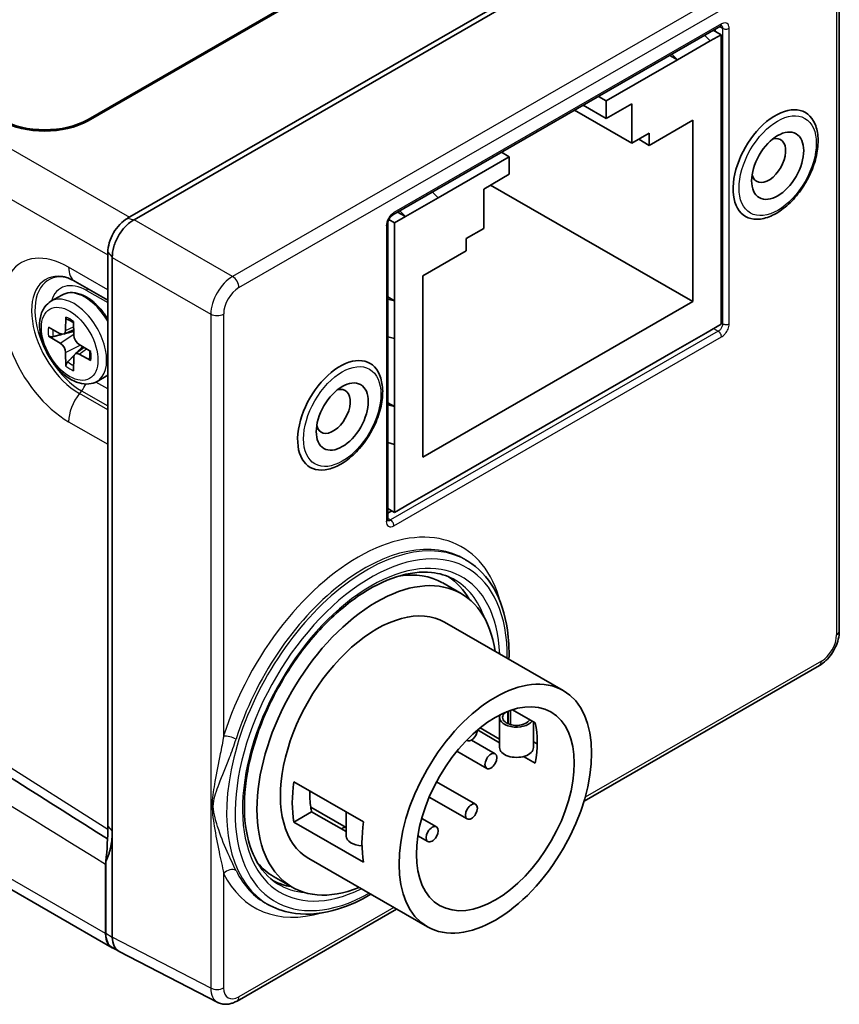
# Model space of a CAD drawing. Header units: millimetres. Extents: x 0 to 210, y 0 to 149.
# Tile 18 of 26: x 143 to 156, y 111 to 127. Entities that reach past the tile are written whole.
import ezdxf

# ---------------------------------------------------------------- set-up
doc = ezdxf.new("R2010")
doc.units = ezdxf.units.MM
doc.header["$LTSCALE"] = 0.5
doc.layers.add('Sichtbar (ISO)', color=7, linetype='Continuous', lineweight=35)
doc.layers.add('Sichtbar schmal (ISO)', color=7, linetype='Continuous', lineweight=25)

msp = doc.modelspace()

# ---------------------------------------------------------------- linework, layer by layer
at = {"layer": 'Sichtbar (ISO)'}
for p, q in [((151.223, 129.221), (143.798, 124.945)), ((151.223, 129.2), (143.798, 124.925)), ((144.435, 123.34), (153.981, 128.837)), ((154.084, 128.812), (144.543, 123.318)), ((155.996, 116.64), (155.996, 127.58)), ((148.748, 123.398), (154.069, 126.462)), ((153.808, 126.312), (153.899, 126.219)), ((153.899, 126.219), (154.076, 126.321)), ((153.95, 126.394), (154.076, 126.321)), ((153.98, 126.411), (153.98, 126.376)), ((154.076, 126.321), (154.076, 125.054)), ((153.368, 125.914), (153.899, 126.219)), ((153.368, 125.914), (153.243, 125.986)), ((153.368, 125.914), (153.277, 126.006)), ((152.211, 125.247), (153.368, 125.914)), ((152.085, 125.32), (152.211, 125.247)), ((152.211, 124.961), (151.836, 125.177)), ((152.211, 125.247), (152.211, 124.961)), ((152.211, 124.961), (152.626, 125.2)), ((152.626, 125.2), (152.626, 124.559)), ((151.695, 125.095), (152.626, 124.559)), ((154.076, 125.054), (154.076, 124.441)), ((152.909, 124.525), (153.616, 124.932)), ((153.616, 124.932), (153.616, 121.989)), ((152.626, 124.559), (152.909, 124.721)), ((152.909, 124.721), (152.909, 124.525)), ((152.909, 124.525), (152.738, 124.623)), ((150.637, 124.341), (150.512, 124.414)), ((154.076, 124.441), (154.076, 123.337)), ((149.479, 123.674), (150.637, 124.341)), ((150.637, 124.055), (150.637, 124.341)), ((150.222, 123.816), (150.637, 124.055)), ((153.616, 121.989), (150.333, 123.88)), ((149.479, 123.674), (149.388, 123.767)), ((150.222, 123.174), (150.222, 123.816)), ((148.949, 123.369), (149.479, 123.674)), ((148.949, 123.369), (148.823, 123.441)), ((148.858, 123.461), (148.949, 123.369)), ((148.662, 118.453), (148.662, 123.249)), ((148.681, 123.32), (148.772, 123.267)), ((148.772, 123.267), (148.949, 123.369)), ((148.772, 122), (148.772, 123.267)), ((154.076, 123.337), (154.076, 122.724)), ((149.939, 123.011), (150.222, 123.174)), ((149.939, 122.815), (149.939, 123.011)), ((144.116, 122.745), (144.116, 122.789)), ((149.232, 122.408), (149.939, 122.815)), ((144.116, 122.18), (144.116, 122.745)), ((144.19, 122.706), (144.19, 113.393)), ((154.076, 122.724), (154.076, 121.62)), ((143.584, 122.317), (144.116, 122.01)), ((149.232, 119.465), (149.232, 122.408)), ((144.116, 119.672), (144.116, 122.18)), ((143.194, 121.993), (143.371, 122.095)), ((148.662, 122.064), (148.772, 122)), ((148.772, 122), (148.662, 122.029)), ((148.772, 121.387), (148.772, 122)), ((153.616, 121.989), (149.232, 119.465)), ((143.435, 121.738), (143.431, 121.518)), ((143.564, 121.441), (143.561, 121.665)), ((143.345, 121.467), (143.152, 121.574)), ((143.401, 121.46), (143.563, 121.531)), ((154.076, 121.62), (153.828, 121.478)), ((143.152, 121.428), (143.345, 121.314)), ((148.662, 121.416), (148.772, 121.387)), ((148.772, 120.283), (148.772, 121.387)), ((153.828, 121.478), (153.298, 121.172)), ((143.431, 121.163), (143.435, 120.939)), ((143.586, 121.14), (143.729, 121.244)), ((143.843, 121.176), (143.651, 121.291)), ((153.298, 121.172), (149.55, 119.014)), ((143.561, 120.867), (143.564, 121.087)), ((143.651, 121.137), (143.843, 121.031)), ((143.943, 120.693), (144.116, 120.793)), ((148.662, 120.347), (148.772, 120.283)), ((148.662, 120.312), (148.772, 120.283)), ((148.772, 119.67), (148.772, 120.283)), ((144.116, 113.472), (144.116, 119.672)), ((148.772, 119.67), (148.662, 119.699)), ((148.772, 118.566), (148.772, 119.67)), ((149.55, 119.014), (149.02, 118.709)), ((131.848, 118.604), (144.185, 111.499)), ((148.662, 118.63), (148.772, 118.566)), ((149.02, 118.709), (148.772, 118.566)), ((148.728, 118.592), (148.662, 118.554)), ((149.965, 117.773), (149.925, 117.798)), ((149.555, 117.421), (149.855, 117.248)), ((149.587, 116.783), (151.514, 115.673)), ((151.85, 113.88), (155.674, 116.081)), ((150.614, 115.336), (150.614, 115.136)), ((150.62, 115.339), (150.62, 115.134)), ((150.657, 115.352), (150.657, 115.121)), ((150.688, 115.362), (151.059, 115.149)), ((150.479, 114.747), (150.479, 115.238)), ((151.029, 114.747), (151.029, 115.165)), ((150.479, 114.828), (150.122, 115.034)), ((150.163, 115.067), (150.479, 114.885)), ((149.945, 114.868), (149.952, 114.864)), ((150.021, 114.871), (150.408, 114.648)), ((151.029, 114.844), (151.09, 114.809)), ((149.785, 114.69), (150.27, 114.41)), ((151.059, 114.495), (150.87, 114.603)), ((147.139, 114.194), (148.27, 113.543)), ((149.455, 114.194), (150.089, 113.828)), ((149.335, 113.945), (149.952, 113.59)), ((147.427, 113.706), (147.139, 113.54)), ((147.413, 113.78), (147.987, 113.45)), ((147.427, 113.706), (147.987, 113.384)), ((147.987, 113.706), (147.987, 113.312)), ((148.27, 112.889), (147.139, 113.54)), ((149.214, 113.599), (149.453, 113.461)), ((144.19, 113.393), (144.19, 111.672)), ((149.152, 113.317), (149.316, 113.223)), ((144.081, 111.728), (144.081, 112.856)), ((144.084, 112.891), (144.084, 112.897)), ((144.084, 111.733), (144.084, 112.891)), ((147.379, 112.948), (149.306, 111.838)), ((146.81, 112.655), (147.111, 112.482)), ((146.215, 110.634), (148.805, 112.126)), ((146.747, 112.185), (146.706, 112.207)), ((144.188, 111.504), (144.296, 111.441)), ((144.303, 111.438), (145.901, 110.611))]:
    msp.add_line(p, q, dxfattribs=at)
for centre, major_axis, ratio, start_param, end_param in [((154.959, 124.214), (-0.486, -0.844), 0.578093, 2.720194, 6.704584), ((143.091, 125.353), (-1, 0), 0.575862, 0.785398, 2.356194), ((143.091, 125.332), (-1, 0), 0.575862, 0.785398, 2.356194), ((154.849, 124.278), (0.195, 0.339), 0.578093, 2.590517, 6.834261), ((144.435, 122.972), (0.224, 0.39), 0.578093, 0.783464, 2.354261), ((143.455, 123.536), (1.144, -0.152), 0.224424, 5.990858, 5.998849), ((143.455, 123.536), (0.705, -0.912), 0.226144, 0.28439, 0.29238), ((143.343, 121.571), (0.062, -0.108), 0.578093, 5.517174, 7.053064), ((143.653, 121.392), (-0.062, 0.108), 0.578093, 0.804785, 2.340675), ((143.343, 121.213), (0.062, -0.108), 0.578093, 0.804785, 2.340675), ((143.653, 121.034), (-0.062, 0.108), 0.578093, 5.517174, 7.053064), ((147.888, 120.142), (-0.486, -0.844), 0.578093, 2.720194, 6.704584), ((147.778, 120.206), (0.195, 0.339), 0.578093, 2.590517, 6.834261), ((148.483, 114.865), (-1.372, -2.383), 0.578093, 2.505706, 6.919072), ((148.182, 115.038), (1.372, 2.383), 0.578093, 0, 0.435718), ((148.182, 115.079), (1.422, 2.47), 0.578093, 5.958187, 6.250672), ((148.483, 114.865), (1.104, 1.917), 0.578093, 0, 3.141593), ((150.754, 115.238), (0.275, 0), 0.575862, 2.867605, 5.8923), ((150.754, 115.238), (-0.225, 0), 0.575862, 5.521302, 9.128412), ((150.754, 115.238), (-0.225, 0), 0.575862, 5.008755, 5.039486), ((149.809, 114.102), (-0.904, -1.571), 0.578093, 2.131739, 2.576782), ((150.021, 114.983), (-0.069, -0.119), 0.578093, 6.174705, 8.55937), ((150.754, 114.747), (-0.275, 0), 0.575862, 0, 3.141593), ((148.677, 114.753), (1.104, 1.917), 0.578093, 2.17247, 2.536051), ((148.677, 114.753), (-0.904, -1.571), 0.578093, 5.475176, 5.662136), ((148.677, 114.753), (-0.904, -1.571), 0.578093, 5.662136, 5.718375), ((149.809, 114.102), (-1.104, -1.917), 0.578093, 5.314063, 5.677644), ((140.546, 111.416), (2.52, 4.376), 0.578093, 5.36067, 5.495853), ((148.182, 115.038), (-0.904, -1.571), 0.578093, 0.56481, 0.621049), ((148.262, 113.312), (-0.275, 0), 0.575862, 0, 1.508421), ((148.182, 115.038), (-1.372, -2.383), 0.578093, 6.069424, 6.283185), ((148.182, 115.079), (-1.422, -2.47), 0.578093, 0.032513, 0.213281), ((144.437, 111.937), (-0.25, -0.433), 0.578093, 5.495853, 6.283185), ((144.435, 111.932), (-0.25, -0.433), 0.578093, 5.495853, 6.432368), ((158.045, 104.101), (-13.854, 7.576), 0.022715, 0.012421, 0.012764), ((144.539, 111.878), (0.24, 0.439), 0.577866, 2.341498, 3.154698)]:
    msp.add_ellipse(centre, major_axis=major_axis, ratio=ratio, start_param=start_param, end_param=end_param, dxfattribs=at)
for centre, major_axis in [((154.995, 124.194), (0.298, 0.518)), ((147.924, 120.122), (0.298, 0.518)), ((150.41, 113.756), (1.104, 1.917)), ((150.41, 113.756), (0.904, 1.571)), ((150.339, 114.529), (0.069, 0.119)), ((150.021, 113.709), (0.069, 0.119)), ((149.384, 113.342), (0.069, 0.119))]:
    msp.add_ellipse(centre, major_axis=major_axis, ratio=0.578093, dxfattribs=at)
for points, knots in [([(154.087, 126.469), (154.087, 126.469), (154.086, 126.469), (154.083, 126.468), (154.081, 126.468), (154.076, 126.466), (154.072, 126.464), (154.069, 126.462)], [0.3076223, 0.3076223, 0.3076223, 0.3076223, 0.4649279, 0.4649279, 0.6250869, 0.6250869, 0.7852459, 0.7852459, 0.7852459, 0.7852459]), ([(154.716, 123.329), (154.79, 123.34), (154.866, 123.365), (155.019, 123.445), (155.097, 123.501), (155.243, 123.635), (155.311, 123.713), (155.433, 123.884), (155.485, 123.976), (155.571, 124.167), (155.604, 124.265), (155.646, 124.457), (155.655, 124.552), (155.646, 124.723), (155.631, 124.8), (155.602, 124.869)], [4.350323, 4.350323, 4.350323, 4.350323, 4.664178, 4.664178, 5.00025, 5.00025, 5.336434, 5.336434, 5.670205, 5.670205, 6.004005, 6.004005, 6.340231, 6.340231, 6.649119, 6.649119, 6.649119, 6.649119]), ([(148.748, 123.398), (148.743, 123.395), (148.737, 123.391), (148.725, 123.381), (148.718, 123.374), (148.705, 123.359), (148.698, 123.35), (148.686, 123.331), (148.681, 123.321), (148.672, 123.301), (148.669, 123.291), (148.664, 123.272), (148.662, 123.264), (148.662, 123.254), (148.662, 123.251), (148.662, 123.249)], [-0.785246, -0.785246, -0.785246, -0.785246, -0.562534, -0.562534, -0.323008, -0.323008, -0.0698, -0.0698, 0.1901, 0.1901, 0.44798, 0.44798, 0.695062, 0.695062, 0.785246, 0.785246, 0.785246, 0.785246]), ([(144.541, 123.317), (144.496, 123.291), (144.448, 123.255), (144.361, 123.164), (144.321, 123.11), (144.259, 123.003), (144.232, 122.942), (144.197, 122.821), (144.189, 122.761), (144.19, 122.709)], [-0.149078, -0.149078, -0.149078, -0.149078, -0.1118085, -0.1118085, -0.074539, -0.074539, -0.0372695, -0.0372695, 0, 0, 0, 0]), ([(143.381, 122.395), (143.39, 122.393), (143.4, 122.392), (143.422, 122.386), (143.434, 122.383), (143.46, 122.375), (143.474, 122.37), (143.503, 122.358), (143.518, 122.351), (143.55, 122.335), (143.567, 122.327), (143.584, 122.317)], [5.9211193, 5.9211193, 5.9211193, 5.9211193, 5.9935325, 5.9935325, 6.0659457, 6.0659457, 6.1383589, 6.1383589, 6.2107721, 6.2107721, 6.2831853, 6.2831853, 6.2831853, 6.2831853]), ([(143.371, 122.095), (143.411, 122.118), (143.457, 122.131), (143.557, 122.137), (143.611, 122.128), (143.723, 122.089), (143.782, 122.057), (143.897, 121.974), (143.952, 121.922), (144.044, 121.816), (144.082, 121.764), (144.116, 121.71)], [5.499721, 5.499721, 5.499721, 5.499721, 5.78345, 5.78345, 6.086683, 6.086683, 6.413901, 6.413901, 6.745156, 6.745156, 7.009727, 7.009727, 7.009727, 7.009727]), ([(143.943, 120.693), (143.902, 120.67), (143.856, 120.656), (143.757, 120.646), (143.704, 120.652), (143.592, 120.685), (143.532, 120.714), (143.415, 120.793), (143.357, 120.843), (143.253, 120.959), (143.205, 121.023), (143.123, 121.161), (143.089, 121.234), (143.038, 121.381), (143.021, 121.456), (143.006, 121.601), (143.008, 121.671), (143.035, 121.799), (143.059, 121.857), (143.122, 121.941), (143.156, 121.971), (143.194, 121.993)], [2.358128, 2.358128, 2.358128, 2.358128, 2.615403, 2.615403, 2.897265, 2.897265, 3.224175, 3.224175, 3.567003, 3.567003, 3.907164, 3.907164, 4.245294, 4.245294, 4.585002, 4.585002, 4.927854, 4.927854, 5.258243, 5.258243, 5.499721, 5.499721, 5.499721, 5.499721]), ([(143.456, 121.7), (143.454, 121.701), (143.453, 121.702), (143.446, 121.705), (143.441, 121.711), (143.436, 121.722), (143.435, 121.73), (143.435, 121.738)], [0.05419747, 0.05419747, 0.05419747, 0.05419747, 0.05595717, 0.05595717, 0.06156138, 0.06156138, 0.06725817, 0.06725817, 0.06725817, 0.06725817]), ([(143.456, 121.7), (143.463, 121.698), (143.471, 121.695), (143.486, 121.688), (143.493, 121.685), (143.509, 121.676), (143.517, 121.672), (143.533, 121.662), (143.541, 121.657), (143.553, 121.648), (143.557, 121.645), (143.561, 121.642)], [6.0812403, 6.0812403, 6.0812403, 6.0812403, 6.1614048, 6.1614048, 6.2415693, 6.2415693, 6.3217338, 6.3217338, 6.4018983, 6.4018983, 6.4429324, 6.4429324, 6.4429324, 6.4429324]), ([(143.23, 121.42), (143.222, 121.418), (143.214, 121.417), (143.197, 121.416), (143.186, 121.417), (143.169, 121.421), (143.159, 121.424), (143.152, 121.428)], [0.05146374, 0.05146374, 0.05146374, 0.05146374, 0.05595717, 0.05595717, 0.06156138, 0.06156138, 0.06725817, 0.06725817, 0.06725817, 0.06725817]), ([(143.823, 121.188), (143.824, 121.183), (143.824, 121.178), (143.826, 121.163), (143.826, 121.154), (143.827, 121.135), (143.827, 121.126), (143.826, 121.108), (143.826, 121.1), (143.824, 121.083), (143.823, 121.075), (143.821, 121.068)], [1.4107536, 1.4107536, 1.4107536, 1.4107536, 1.4520953, 1.4520953, 1.5322487, 1.5322487, 1.6124021, 1.6124021, 1.6925555, 1.6925555, 1.7727088, 1.7727088, 1.7727088, 1.7727088]), ([(143.435, 120.939), (143.435, 120.947), (143.436, 120.957), (143.441, 120.974), (143.446, 120.984), (143.455, 120.999), (143.46, 121.005), (143.466, 121.011)], [0.02255835, 0.02255835, 0.02255835, 0.02255835, 0.02825515, 0.02825515, 0.03385935, 0.03385935, 0.03835278, 0.03835278, 0.03835278, 0.03835278]), ([(143.843, 121.031), (143.836, 121.034), (143.83, 121.04), (143.823, 121.05), (143.821, 121.057), (143.821, 121.064), (143.821, 121.066), (143.821, 121.068)], [0.02255835, 0.02255835, 0.02255835, 0.02255835, 0.02825515, 0.02825515, 0.03385935, 0.03385935, 0.03557914, 0.03557914, 0.03557914, 0.03557914]), ([(147.644, 119.257), (147.719, 119.268), (147.795, 119.293), (147.948, 119.373), (148.026, 119.429), (148.172, 119.563), (148.24, 119.641), (148.361, 119.812), (148.414, 119.905), (148.5, 120.095), (148.533, 120.193), (148.575, 120.385), (148.584, 120.48), (148.575, 120.651), (148.559, 120.728), (148.531, 120.797)], [4.350323, 4.350323, 4.350323, 4.350323, 4.664178, 4.664178, 5.00025, 5.00025, 5.336434, 5.336434, 5.670205, 5.670205, 6.004005, 6.004005, 6.340231, 6.340231, 6.649119, 6.649119, 6.649119, 6.649119]), ([(148.662, 118.453), (148.662, 118.448), (148.662, 118.445), (148.663, 118.439), (148.663, 118.437), (148.664, 118.434), (148.665, 118.433), (148.665, 118.433)], [-0.7852459, -0.7852459, -0.7852459, -0.7852459, -0.6243139, -0.6243139, -0.4633819, -0.4633819, -0.3037573, -0.3037573, -0.3037573, -0.3037573]), ([(149.965, 117.773), (150.134, 117.668), (150.276, 117.519), (150.495, 117.142), (150.57, 116.913), (150.628, 116.507), (150.637, 116.347), (150.632, 116.181)], [5.5144065, 5.5144065, 5.5144065, 5.5144065, 5.816136, 5.816136, 6.1304354, 6.1304354, 6.3167666, 6.3167666, 6.3167666, 6.3167666]), ([(146.874, 112.538), (146.725, 112.631), (146.6, 112.769), (146.423, 113.121), (146.366, 113.33), (146.323, 113.794), (146.335, 114.048), (146.425, 114.582), (146.503, 114.861), (146.719, 115.415), (146.858, 115.69), (147.179, 116.207), (147.363, 116.449), (147.757, 116.874), (147.967, 117.058), (148.389, 117.349), (148.602, 117.456), (149.008, 117.586), (149.202, 117.609), (149.502, 117.577), (149.619, 117.542), (149.724, 117.486)], [2.372814, 2.372814, 2.372814, 2.372814, 2.71713, 2.71713, 3.040082, 3.040082, 3.354422, 3.354422, 3.668975, 3.668975, 3.98449, 3.98449, 4.300266, 4.300266, 4.615476, 4.615476, 4.929664, 4.929664, 5.245346, 5.245346, 5.4773, 5.4773, 5.4773, 5.4773]), ([(155.996, 116.64), (155.996, 116.596), (155.99, 116.553), (155.969, 116.466), (155.954, 116.423), (155.916, 116.34), (155.893, 116.301), (155.841, 116.226), (155.811, 116.192), (155.746, 116.13), (155.711, 116.103), (155.674, 116.081)], [-0.785056, -0.785056, -0.785056, -0.785056, -0.471033, -0.471033, -0.157011, -0.157011, 0.157011, 0.157011, 0.471033, 0.471033, 0.785056, 0.785056, 0.785056, 0.785056]), ([(148.39, 112.366), (148.214, 112.263), (148.037, 112.183), (147.62, 112.053), (147.382, 112.027), (147.014, 112.074), (146.874, 112.118), (146.747, 112.185)], [7.8469645, 7.8469645, 7.8469645, 7.8469645, 8.0775888, 8.0775888, 8.4007435, 8.4007435, 8.618893, 8.618893, 8.618893, 8.618893]), ([(146.215, 110.634), (146.197, 110.624), (146.178, 110.615), (146.139, 110.599), (146.118, 110.593), (146.077, 110.584), (146.055, 110.581), (146.011, 110.581), (145.988, 110.583), (145.944, 110.593), (145.922, 110.601), (145.901, 110.611)], [-0.7850555, -0.7850555, -0.7850555, -0.7850555, -0.6336731, -0.6336731, -0.4822907, -0.4822907, -0.3309083, -0.3309083, -0.1795259, -0.1795259, -0.0281435, -0.0281435, -0.0281435, -0.0281435])]:
    msp.add_open_spline(points, degree=3, knots=knots, dxfattribs=at)
for points, weights in [([(143.42, 121.469), (143.5, 121.489), (143.563, 121.505)], [1.03798604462, 1.04504029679, 1.03898130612]), ([(143.23, 121.42), (143.309, 121.44), (143.375, 121.457)], [1.00901411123, 1.02491963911, 1.03310436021]), ([(143.707, 121.257), (143.663, 121.212), (143.608, 121.156)], [1.03889042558, 1.04485033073, 1.03852130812]), ([(143.569, 121.116), (143.522, 121.068), (143.466, 121.011)], [1.03286765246, 1.02469118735, 1.00901411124]), ([(144.084, 112.897), (144.19, 113.116), (144.19, 113.393)], [1, 1.00229920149, 1])]:
    msp.add_rational_spline(points, weights, degree=2, dxfattribs=at)
for points in [[(144.112, 113.265), (140.186, 115.751), (136.266, 118.225), (132.345, 120.697)], [(144.081, 112.856), (144.081, 112.867), (144.082, 112.879), (144.084, 112.891)]]:
    msp.add_open_spline(points, degree=3, dxfattribs=at)
at = {"layer": 'Sichtbar schmal (ISO)'}
for p, q in [((132.239, 130.401), (144.467, 123.359)), ((131.901, 129.779), (144.116, 122.745)), ((155.602, 127.844), (146.143, 122.397)), ((146.246, 122.215), (155.705, 127.662)), ((155.952, 127.518), (155.952, 116.579)), ((154.084, 126.497), (148.763, 123.432)), ((154.055, 126.454), (154.101, 126.425)), ((154.101, 126.425), (154.101, 121.629)), ((154.208, 121.629), (154.208, 126.425)), ((143.798, 124.925), (143.798, 124.945)), ((144.435, 123.34), (144.541, 123.317)), ((146.143, 122.397), (144.543, 123.318)), ((148.64, 123.218), (148.64, 118.422)), ((144.116, 122.789), (144.19, 122.709)), ((144.19, 122.706), (145.789, 121.785)), ((144.116, 122.18), (143.48, 122.546)), ((143.781, 122.165), (144.116, 121.971)), ((145.789, 121.785), (145.789, 110.845)), ((145.999, 114.937), (145.999, 121.786)), ((154.101, 121.629), (154.076, 121.644)), ((143.431, 121.518), (143.562, 121.581)), ((154.03, 121.507), (148.709, 118.443)), ((153.954, 121.551), (154.03, 121.507)), ((143.345, 121.314), (143.564, 121.462)), ((148.763, 118.35), (154.084, 121.414)), ((143.431, 121.163), (143.67, 121.279)), ((143.651, 121.137), (143.771, 121.219)), ((132.237, 120.93), (144.116, 113.426)), ((144.116, 120.572), (143.924, 120.683)), ((143.692, 120.538), (143.657, 120.494)), ((143.692, 120.538), (144.116, 120.294)), ((144.116, 120.229), (143.657, 120.494)), ((143.48, 120.038), (144.116, 119.672)), ((144.081, 111.728), (131.742, 118.834)), ((148.709, 118.443), (148.662, 118.468)), ((155.705, 116.15), (151.868, 113.941)), ((144.116, 113.472), (144.19, 113.393)), ((145.999, 110.847), (145.999, 112.707)), ((148.761, 112.152), (146.246, 110.703)), ((144.084, 111.733), (144.19, 111.672)), ((145.789, 110.845), (144.19, 111.672))]:
    msp.add_line(p, q, dxfattribs=at)
for centre, major_axis, ratio, start_param, end_param in [((154.031, 126.527), (0.0374, -0.065), 0.578093, 0, 0.787332), ((154.155, 126.455), (0.075, 0), 0.575862, 3.909538, 5.497787), ((148.763, 123.289), (-0.087, -0.152), 0.578269, 3.925208, 5.4957), ((148.71, 123.463), (0.0374, -0.065), 0.578093, 0, 0.787332), ((148.587, 123.249), (0.075, 0), 0.575862, 5.497787, 6.283185), ((143.48, 121.292), (-0.766, 1.329), 0.578093, 5.499721, 8.641314), ((143.657, 121.394), (-0.549, 0.954), 0.578093, 5.861787, 8.641314), ((143.834, 122.75), (-0.25, -0.433), 0.578093, 5.495853, 6.283185), ((143.692, 121.414), (-0.535, 0.929), 0.578093, 5.896317, 8.641314), ((143.781, 121.465), (-0.427, 0.742), 0.578093, 5.499721, 6.78541), ((146.14, 121.99), (-0.25, -0.433), 0.569193, 3.925413, 5.495525), ((146.14, 122.276), (-0.075, 0.13), 0.578093, 3.928925, 5.473541), ((143.745, 121.445), (-0.374, 0.65), 0.578093, 4.724323, 6.283185), ((143.604, 122.063), (0.125, 0.217), 0.578093, 5.495853, 5.709549), ((146.246, 121.929), (0.175, 0.303), 0.578489, 0.783804, 2.353916), ((143.568, 121.343), (0.374, -0.65), 0.578093, 0, 3.141593), ((143.498, 121.302), (-0.248, 0.43), 0.578093, 5.319107, 5.680335), ((145.892, 121.848), (-0.15, 0), 0.575862, 0.811578, 2.356194), ((143.498, 121.302), (0.248, -0.43), 0.578093, 3.748311, 4.109538), ((143.527, 121.319), (-0.214, 0.372), 0.578093, 0.671527, 0.990746), ((154.031, 121.445), (-0.0374, 0.065), 0.578093, 3.928925, 5.517174), ((154.155, 121.659), (0.075, 0), 0.575862, 3.909538, 5.497787), ((143.498, 121.302), (-0.248, 0.43), 0.578093, 3.748311, 4.109538), ((143.527, 121.319), (-0.214, 0.372), 0.578093, 2.154714, 2.47355), ((143.498, 121.302), (0.248, -0.43), 0.578093, 5.319107, 5.680335), ((143.604, 120.664), (-0.125, -0.217), 0.578093, 1.307063, 1.830205), ((143.834, 120.242), (-0.25, -0.433), 0.578093, 4.448656, 5.495853), ((148.587, 118.453), (0.075, 0), 0.575862, 5.497787, 6.283185), ((148.71, 118.524), (-0.0519, -0.0856), 0.577485, 0.102017, 0.796392), ((148.71, 118.381), (-0.0374, 0.065), 0.578093, 3.928925, 5.517174), ((148.182, 115.079), (1.685, 2.926), 0.578093, 5.750523, 8.221614), ((148.763, 118.493), (-0.087, -0.152), 0.577917, 5.496007, 7.066499), ((148.326, 114.997), (1.609, 2.794), 0.578093, 6.264632, 9.443331), ((148.394, 114.957), (-1.559, -2.708), 0.578093, 2.341618, 7.051046), ((148.286, 115.02), (1.61, 2.796), 0.578093, 6.264632, 8.221614), ((148.394, 114.957), (1.475, 2.561), 0.578093, 5.54053, 10.131262), ((148.326, 114.997), (1.425, 2.474), 0.578093, 5.818131, 6.301738), ((155.705, 116.437), (-0.175, -0.303), 0.578489, 0.783804, 2.353916), ((155.846, 116.64), (0.15, 0), 0.575862, 5.497787, 6.283185), ((155.599, 116.211), (0.075, -0.13), 0.578093, 0, 0.787332), ((146.105, 114.875), (0.143, -0.045), 0.293265, 0.947612, 2.492228), ((146.105, 112.645), (-0.135, -0.066), 0.760309, 3.641282, 5.185898), ((148.182, 115.079), (-1.685, -2.926), 0.578093, 5.911686, 6.815848), ((148.286, 115.02), (-1.61, -2.796), 0.578093, 5.911686, 6.301738), ((148.326, 114.997), (-1.425, -2.474), 0.578093, 6.264632, 6.546033), ((145.892, 110.908), (-0.15, 0), 0.575862, 0.811578, 2.356194), ((146.14, 111.051), (-0.244, -0.437), 0.577846, 5.48834, 6.301539), ((146.246, 110.99), (-0.175, -0.304), 0.577697, 5.496199, 7.06631), ((146.14, 110.764), (0.075, -0.13), 0.578093, 0, 0.787332)]:
    msp.add_ellipse(centre, major_axis=major_axis, ratio=ratio, start_param=start_param, end_param=end_param, dxfattribs=at)
for centre, major_axis in [((154.995, 124.194), (0.443, 0.769)), ((143.498, 121.302), (0.324, -0.563)), ((147.924, 120.122), (0.443, 0.769))]:
    msp.add_ellipse(centre, major_axis=major_axis, ratio=0.578093, dxfattribs=at)
for points, knots in [([(154.208, 126.425), (154.208, 126.436), (154.207, 126.447), (154.198, 126.483), (154.183, 126.502), (154.148, 126.514), (154.133, 126.515), (154.106, 126.507), (154.095, 126.503), (154.084, 126.497)], [-0.785246, -0.785246, -0.785246, -0.785246, -0.549857, -0.549857, 0.11252, 0.11252, 0.526505, 0.526505, 0.785246, 0.785246, 0.785246, 0.785246]), ([(154.084, 126.469), (154.091, 126.463), (154.096, 126.454), (154.1, 126.438), (154.101, 126.432), (154.101, 126.425)], [0.0870133, 0.0870133, 0.0870133, 0.0870133, 0.549857, 0.549857, 0.7852459, 0.7852459, 0.7852459, 0.7852459]), ([(154.101, 121.629), (154.101, 121.614), (154.097, 121.597), (154.084, 121.565), (154.075, 121.55), (154.058, 121.529), (154.051, 121.522), (154.04, 121.513), (154.035, 121.509), (154.03, 121.507)], [-0.785246, -0.785246, -0.785246, -0.785246, -0.227721, -0.227721, 0.274836, 0.274836, 0.588934, 0.588934, 0.785246, 0.785246, 0.785246, 0.785246]), ([(154.084, 121.414), (154.092, 121.419), (154.101, 121.425), (154.121, 121.441), (154.134, 121.454), (154.163, 121.49), (154.178, 121.515), (154.202, 121.572), (154.208, 121.602), (154.208, 121.629)], [-0.785246, -0.785246, -0.785246, -0.785246, -0.588934, -0.588934, -0.274836, -0.274836, 0.227721, 0.227721, 0.785246, 0.785246, 0.785246, 0.785246]), ([(145.999, 114.937), (145.982, 114.838), (145.963, 114.741), (145.913, 114.492), (145.883, 114.343), (145.836, 114.081), (145.815, 113.969), (145.806, 113.725), (145.826, 113.595), (145.868, 113.329), (145.895, 113.189), (145.949, 112.932), (145.975, 112.814), (145.999, 112.707)], [0, 0, 0, 0, 0.0711934, 0.0711934, 0.1851029, 0.1851029, 0.2762305, 0.2762305, 0.3673581, 0.3673581, 0.4724442, 0.4724442, 0.5695475, 0.5695475, 0.5695475, 0.5695475]), ([(146.199, 112.752), (146.155, 112.843), (146.103, 112.948), (145.999, 113.189), (145.945, 113.325), (145.862, 113.589), (145.822, 113.721), (145.841, 113.95), (145.883, 114.05), (145.975, 114.293), (146.034, 114.434), (146.13, 114.681), (146.166, 114.78), (146.199, 114.883)], [-0.5695475, -0.5695475, -0.5695475, -0.5695475, -0.4724442, -0.4724442, -0.3673581, -0.3673581, -0.2762305, -0.2762305, -0.1851029, -0.1851029, -0.0711934, -0.0711934, 0, 0, 0, 0])]:
    msp.add_open_spline(points, degree=3, knots=knots, dxfattribs=at)
msp.add_open_spline([(131.742, 120.481), (135.855, 117.939), (139.968, 115.397), (144.081, 112.856)], degree=3, dxfattribs=at)

doc.saveas('drawing.dxf')
